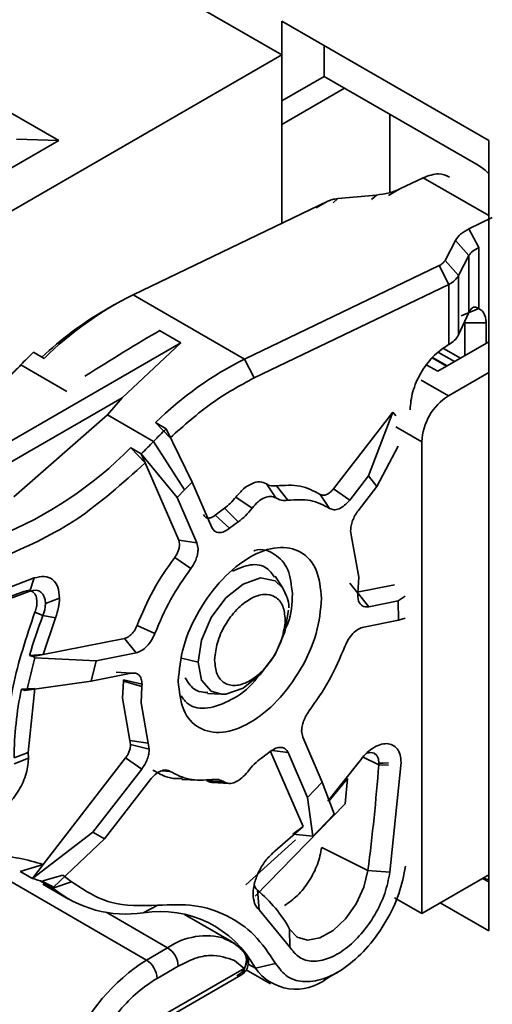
# Model space of a CAD drawing. Header units: millimetres. Extents: x 0 to 420, y 0 to 297.
# Tile 84 of 110: x 308.34 to 310.44, y 114.27 to 118.65. Entities that reach past the tile are written whole.
import ezdxf

# ---------------------------------------------------------------- set-up
doc = ezdxf.new("R2010")
doc.units = ezdxf.units.MM

msp = doc.modelspace()

# ---------------------------------------------------------------- linework, layer by layer
at = {"color": 7, "linetype": 'Continuous', "lineweight": 35}
for p, q in [((307.5554, 119.6117), (309.5006, 118.4888)), ((310.4198, 118.1078), (309.5006, 118.6385)), ((309.5006, 118.6385), (309.5006, 118.4888)), ((309.6891, 118.5296), (309.6891, 118.3935)), ((309.5006, 118.4888), (306.295, 116.6383)), ((307.8271, 118.5024), (308.5106, 118.1078)), ((309.5006, 118.4888), (309.5006, 117.7406)), ((309.6891, 118.3935), (309.5006, 118.2846)), ((310.3727, 117.9989), (309.6891, 118.3935)), ((309.5006, 118.18), (309.7797, 118.3412)), ((309.9811, 117.8772), (309.9811, 118.2249)), ((308.5106, 118.1078), (308.322, 118.1146)), ((308.5106, 118.1078), (308.2749, 117.9717)), ((310.4198, 114.5967), (310.4198, 118.1078)), ((310.0254, 117.8931), (310.1291, 117.943)), ((309.7494, 117.8502), (309.9208, 117.8662)), ((309.9208, 117.8662), (309.8996, 117.8469)), ((310.0254, 117.8931), (309.9743, 117.8638)), ((309.7046, 117.8387), (308.8407, 117.4234)), ((309.6535, 117.8094), (309.7046, 117.8387)), ((309.7283, 117.8309), (309.7494, 117.8502)), ((310.4355, 117.7661), (310.3318, 117.7162)), ((310.3318, 117.7162), (310.375, 117.6325)), ((310.2714, 117.6638), (310.2255, 117.5754)), ((310.3318, 117.5973), (310.2714, 117.6638)), ((310.375, 117.6325), (310.375, 117.3617)), ((310.2859, 117.5089), (310.3318, 117.5973)), ((310.3318, 117.3447), (310.3318, 117.5973)), ((310.1996, 117.5529), (309.3356, 117.1377)), ((310.2428, 117.4692), (310.1996, 117.5529)), ((310.2255, 117.5754), (310.2859, 117.5089)), ((310.2859, 117.2458), (310.2859, 117.5089)), ((310.2428, 117.4692), (309.3788, 117.0539)), ((310.2428, 117.2027), (310.2428, 117.4692)), ((309.3356, 117.1377), (308.8407, 117.4234)), ((308.7579, 117.3796), (308.7108, 117.3524)), ((310.3318, 117.3447), (310.2859, 117.2458)), ((310.375, 117.3617), (310.2972, 117.3299)), ((310.3137, 117.1526), (310.3137, 117.298)), ((310.408, 117.298), (310.408, 117.207)), ((308.9584, 117.2641), (309.0527, 117.2097)), ((309.0527, 117.2097), (307.3593, 116.232)), ((309.0527, 117.2097), (308.7917, 116.9651)), ((310.4198, 117.2138), (310.1932, 117.083)), ((310.2428, 117.2027), (310.2351, 117.1982)), ((310.2428, 117.2027), (310.2353, 117.1983)), ((308.4453, 117.1406), (308.3982, 117.1678)), ((308.3421, 117.1117), (308.5469, 116.9935)), ((309.3788, 117.0539), (309.3356, 117.1377)), ((310.1932, 117.083), (310.145, 117.1109)), ((310.1687, 117.1428), (310.2327, 117.1058)), ((310.4198, 117.0778), (310.2404, 116.9742)), ((308.7917, 116.9651), (307.5502, 116.2484)), ((308.7917, 116.9651), (308.7265, 116.8898)), ((308.3102, 116.5252), (308.7265, 116.8898)), ((308.7265, 116.8898), (308.9314, 116.7715)), ((309.731, 116.5612), (309.9943, 116.902)), ((309.9943, 116.902), (309.8855, 116.6188)), ((309.9943, 116.902), (310.007, 116.8858)), ((308.9874, 116.8277), (308.9403, 116.8549)), ((308.9403, 116.8549), (309.005, 116.7872)), ((309.103, 116.5899), (308.9874, 116.8277)), ((308.9314, 116.7715), (309.0693, 116.5558)), ((310.1225, 116.77), (310.1225, 114.6743)), ((308.8769, 116.7166), (308.8297, 116.7438)), ((308.8297, 116.7438), (308.8944, 116.6761)), ((309.0369, 116.5226), (308.8769, 116.7166)), ((308.8769, 116.7166), (308.8944, 116.6761)), ((309.9228, 116.5709), (310.0181, 116.7501)), ((308.8944, 116.6761), (309.0434, 116.3328)), ((309.103, 116.5899), (309.0693, 116.5558)), ((309.1898, 116.3898), (309.103, 116.5899)), ((309.4739, 116.5204), (309.4323, 116.5829)), ((309.8855, 116.6188), (309.8024, 116.5113)), ((309.9228, 116.5709), (309.8855, 116.6188)), ((309.0693, 116.5558), (309.0369, 116.5226)), ((309.4773, 116.5742), (309.528, 116.5099)), ((309.731, 116.5612), (309.8024, 116.5113)), ((309.8397, 116.4634), (309.9228, 116.5709)), ((309.0369, 116.5226), (309.1242, 116.3215)), ((309.2973, 116.5246), (309.369, 116.475)), ((309.7133, 116.4737), (309.6716, 116.5362)), ((309.2053, 116.4437), (309.2462, 116.4743)), ((309.3076, 116.4147), (309.2462, 116.4743)), ((309.2053, 116.4437), (309.2687, 116.3855)), ((309.3076, 116.4147), (309.2687, 116.3855)), ((309.8109, 116.3484), (309.8063, 116.3748)), ((309.0467, 116.3145), (309.0434, 116.3328)), ((309.0434, 116.3328), (309.1242, 116.3215)), ((309.1242, 116.3215), (309.1292, 116.2941)), ((309.8423, 116.1685), (309.8109, 116.3484)), ((309.0969, 116.2069), (309.0252, 116.2564)), ((308.0626, 116.0381), (308.4019, 116.1649)), ((308.3822, 116.1062), (308.4019, 116.1649)), ((309.5055, 116.119), (309.471, 116.1722)), ((309.8386, 116.0971), (309.8423, 116.1685)), ((308.042, 115.979), (308.3822, 116.1062)), ((308.3553, 116.1051), (308.0456, 115.9894)), ((309.5211, 116.0846), (309.5068, 116.117)), ((309.8386, 116.0971), (309.8031, 116.1413)), ((309.8868, 116.0372), (309.8351, 116.1013)), ((309.8352, 116.1013), (310.0012, 116.1342)), ((308.4509, 116.0513), (308.5139, 116.0754)), ((309.838, 116.0867), (309.8386, 116.0971)), ((310.0168, 116.063), (309.8868, 116.0372)), ((310.0481, 116.0843), (310.0168, 116.063)), ((310.0168, 116.063), (310.0184, 115.9774)), ((308.4401, 115.9975), (308.4045, 116.0127)), ((308.4963, 115.9881), (308.4401, 115.9975)), ((308.4963, 115.9881), (308.4414, 115.8249)), ((309.5158, 115.98), (309.5153, 115.9657)), ((310.0184, 115.9774), (309.8647, 115.9469)), ((310.0184, 115.9774), (310.0486, 115.9867)), ((308.8579, 115.9539), (308.9374, 115.9184)), ((308.4414, 115.8249), (308.802, 115.8965)), ((308.802, 115.8965), (308.8536, 115.8323)), ((308.3809, 115.8211), (308.4414, 115.8249)), ((308.3965, 115.816), (308.3809, 115.8211)), ((308.3965, 115.816), (308.4414, 115.8249)), ((308.4048, 115.8098), (308.3965, 115.816)), ((308.6767, 115.7973), (308.4048, 115.8098)), ((308.6767, 115.7973), (308.6547, 115.707)), ((308.8536, 115.8323), (308.6767, 115.7973)), ((309.0551, 115.8093), (309.1291, 115.791)), ((309.203, 115.8136), (309.2025, 115.7992)), ((308.6547, 115.707), (308.3696, 115.6657)), ((308.6547, 115.707), (308.8315, 115.742)), ((308.7653, 115.7459), (308.8315, 115.742)), ((308.7974, 115.706), (308.7977, 115.7129)), ((308.8802, 115.6925), (308.7977, 115.7129)), ((308.4046, 115.6744), (308.3442, 115.6706)), ((308.3597, 115.6655), (308.3442, 115.6706)), ((308.3597, 115.6655), (308.3696, 115.6657)), ((308.4046, 115.6744), (308.3751, 115.3896)), ((308.7935, 115.6311), (308.7974, 115.706)), ((308.8797, 115.6821), (308.7974, 115.706)), ((308.8797, 115.6821), (308.8759, 115.6107)), ((308.8802, 115.6925), (308.8797, 115.6821)), ((308.8264, 115.4424), (308.7935, 115.6311)), ((309.1704, 115.6514), (309.2337, 115.6481)), ((308.8759, 115.6107), (308.9074, 115.4308)), ((309.5941, 115.4577), (309.589, 115.4851)), ((309.6806, 115.2583), (309.5941, 115.4577)), ((308.8295, 115.4249), (308.8264, 115.4424)), ((308.8264, 115.4424), (308.9074, 115.4308)), ((308.8295, 115.4249), (308.912, 115.4045)), ((308.9074, 115.4308), (308.912, 115.4045)), ((308.3751, 115.3896), (308.3121, 115.3654)), ((308.3124, 115.3385), (308.3753, 115.3641)), ((308.3751, 115.3896), (308.3753, 115.3641)), ((308.3753, 115.3641), (308.3754, 115.3604)), ((308.4414, 114.8924), (308.8072, 115.3658)), ((308.8072, 115.3658), (308.8786, 115.3158)), ((309.4106, 115.3645), (309.4496, 115.3937)), ((309.5954, 115.0601), (309.4505, 115.3942)), ((309.5285, 115.3894), (309.615, 115.1901)), ((308.8786, 115.3158), (308.6619, 115.0354)), ((309.7048, 115.1738), (309.8443, 115.3486)), ((310.0297, 115.3319), (309.9808, 114.8579)), ((310.0302, 115.3448), (310.0297, 115.3319)), ((309.0574, 115.2698), (309.1292, 115.2661)), ((309.7929, 115.2733), (309.7095, 115.1739)), ((309.7821, 115.1621), (309.7929, 115.2733)), ((308.7136, 115.0061), (308.9159, 115.2679)), ((309.2443, 115.2588), (309.1682, 115.2643)), ((309.1942, 115.2558), (309.2659, 115.2521)), ((309.615, 115.1901), (309.6806, 115.2583)), ((309.7336, 115.1166), (309.6806, 115.2583)), ((309.6379, 115.0171), (309.615, 115.1901)), ((309.383, 114.7515), (309.7821, 115.1621)), ((309.4699, 114.9506), (309.5954, 115.0601)), ((309.5954, 115.0601), (309.5496, 115.0261)), ((308.3931, 114.8299), (308.6619, 115.0354)), ((308.6619, 115.0354), (308.7136, 115.0061)), ((309.5496, 115.0261), (309.6379, 115.0171)), ((308.7136, 115.0061), (308.4871, 114.7913)), ((309.5615, 115.0018), (309.3418, 114.8018)), ((309.6782, 114.9678), (309.8832, 114.8652)), ((308.3391, 114.861), (308.4414, 114.8924)), ((308.4414, 114.8924), (308.3931, 114.8299)), ((308.8995, 114.4675), (308.2396, 114.8485)), ((308.3391, 114.861), (308.3931, 114.8299)), ((308.439, 114.8191), (308.5287, 114.8452)), ((308.5287, 114.8452), (308.5674, 114.8156)), ((309.8832, 114.8652), (309.9808, 114.8579)), ((310.1225, 114.6743), (310.4198, 114.8459)), ((308.4394, 114.804), (308.5531, 114.7384)), ((308.4871, 114.7913), (308.4776, 114.7968)), ((308.5674, 114.8156), (308.4842, 114.7869)), ((310.3925, 114.8301), (310.4198, 114.8144)), ((309.3929, 114.7775), (309.4003, 114.6898)), ((308.8859, 114.6773), (308.9505, 114.7107)), ((310.0012, 114.7443), (310.1225, 114.6743)), ((310.204, 114.7213), (310.4198, 114.5967)), ((309.2771, 114.55), (309.069, 114.6701)), ((309.5363, 114.5251), (309.4003, 114.6898)), ((309.5363, 114.5251), (309.5354, 114.6047)), ((309.2528, 114.5585), (309.2334, 114.5684)), ((309.3027, 114.5323), (309.325, 114.5108)), ((308.9938, 114.5219), (308.8995, 114.4675)), ((308.9467, 114.3858), (309.0409, 114.4403)), ((309.2907, 114.4652), (309.3332, 114.4305)), ((309.4728, 114.4525), (309.3833, 114.4314)), ((308.6406, 114.0081), (309.3194, 114.4)), ((308.6544, 114.0386), (309.3332, 114.4305)), ((309.342, 114.4239), (309.4509, 114.361)), ((309.701, 114.3858), (309.7487, 114.4134))]:
    msp.add_line(p, q, dxfattribs=at)
at = {"color": 8, "linetype": 'Continuous', "lineweight": 35}
for p, q in [((310.1291, 117.943), (310.4198, 117.7752)), ((310.3137, 117.298), (310.3109, 117.2996)), ((310.1967, 117.1672), (310.2679, 117.1261)), ((310.2183, 117.1847), (310.2938, 117.1411)), ((310.17, 117.1446), (310.235, 117.1071)), ((310.119, 117.0442), (310.2404, 116.9742)), ((310.0079, 116.8362), (310.1225, 116.77)), ((309.5285, 115.3894), (309.4587, 115.3991)), ((309.862, 115.3694), (309.9317, 115.335)), ((309.9317, 115.335), (309.975, 115.3336)), ((309.005, 115.3056), (308.9703, 115.3081)), ((308.4842, 114.7869), (308.4281, 114.8193)), ((308.7204, 114.6798), (308.9938, 114.5219)), ((309.3833, 114.4314), (309.3513, 114.4498))]:
    msp.add_line(p, q, dxfattribs=at)
at = {"color": 7, "linetype": 'Continuous', "lineweight": 35, "flags": 128}
for points in [[(310.3133, 117.3048), (310.3135, 117.3037), (310.3137, 117.298)], [(310.408, 117.298), (310.3609, 117.298), (310.3302, 117.298), (310.3137, 117.298)], [(308.4509, 116.0513), (308.4497, 116.0672), (308.4459, 116.0812), (308.4398, 116.0928), (308.4315, 116.1017), (308.4212, 116.1077), (308.4094, 116.1104), (308.3962, 116.1099), (308.3822, 116.1062)], [(309.5055, 116.119), (309.5147, 116.1022), (309.5205, 116.0872)], [(309.5299, 116.0224), (309.5147, 115.925), (309.4712, 115.8249), (309.4062, 115.7372), (309.3295, 115.6753), (309.2528, 115.6486), (309.2337, 115.6481)], [(309.932, 115.3423), (309.9295, 115.3616), (309.9223, 115.3767), (309.9108, 115.3863), (309.896, 115.3898), (309.8789, 115.387), (309.8753, 115.3856)], [(309.5354, 114.6047), (309.5687, 114.5692), (309.6152, 114.5558), (309.6702, 114.5661), (309.7282, 114.5989), (309.7835, 114.651), (309.8307, 114.7172), (309.8651, 114.7911), (309.8832, 114.8652)], [(309.2501, 114.5628), (309.2609, 114.5583), (309.2932, 114.5396)]]:
    msp.add_lwpolyline(points, dxfattribs=at)
at = {"color": 8, "linetype": 'Continuous', "lineweight": 35, "flags": 128}
for points in [[(309.1291, 115.791), (309.1443, 115.8884), (309.1878, 115.9886), (309.2528, 116.0763), (309.3295, 116.1381), (309.4062, 116.1648), (309.4712, 116.1522), (309.5055, 116.119)], [(309.2337, 115.6481), (309.1878, 115.6613), (309.1443, 115.7113), (309.1291, 115.791)], [(309.9746, 115.3434), (309.9502, 115.3427), (309.932, 115.3423)]]:
    msp.add_lwpolyline(points, dxfattribs=at)
at = {"color": 7, "linetype": 'Continuous', "lineweight": 35}
for centre, radius, start, end in [((310.2635, 117.8174), 0.2118, 42.4383, 58.9746), ((309.5336, 116.037), 1.5499, 116.5562, 134.5984), ((309.4966, 116.0178), 1.5488, 120.4862, 133.2318), ((310.3991, 117.3132), 0.0743, 143.1626, 154.8977), ((310.1954, 117.2932), 0.1022, 297.6414, 332.3528), ((309.791, 115.7202), 2.0089, 133.8952, 136.1584), ((306.6092, 118.7761), 2.4028, 314.3102, 316.1553), ((310.0286, 115.7513), 1.5499, 116.5562, 134.5984), ((310.3784, 116.7584), 0.2561, 122.6055, 177.3945), ((310.3803, 115.38), 2.0089, 133.8952, 136.1584), ((307.1983, 118.4361), 2.4029, 314.3102, 316.1552), ((307.5862, 117.966), 1.7436, 292.0404, 315.4972), ((308.2984, 116.0542), 0.1526, 338.2074, 358.9119), ((310.4321, 115.2318), 2.1341, 158.9738, 163.9701), ((310.2374, 115.286), 1.9061, 164.0484, 168.5103), ((309.8676, 115.3563), 1.5555, 168.3426, 179.6657), ((300.8195, 116.038), 9.1392, 352.62691, 355.58824), ((309.837, 115.3424), 0.095, 355.5625, 359.9508), ((308.2054, 116.4903), 2.0549, 314.195, 318.0442), ((308.3123, 114.4987), 0.3409, 59.147, 76.285), ((309.4225, 114.8104), 0.0444, 185.9332, 227.9985), ((310.4277, 114.9215), 0.096, 249.8145, 265.2682), ((308.8089, 115.1858), 0.5143, 230.8489, 278.6119), ((309.0101, 114.3166), 0.5991, 28.7496, 50.2934), ((308.961, 114.2032), 0.48, 28.3881, 99.0005), ((308.9386, 114.4356), 0.1025, 2.6046, 57.396), ((309.3603, 113.7435), 0.8582, 122.4742, 157.3521), ((308.8443, 114.3812), 0.1025, 2.6046, 57.396), ((309.3007, 114.4268), 0.0327, 304.8026, 6.5083), ((309.5635, 114.5577), 0.2201, 215.0291, 308.639)]:
    msp.add_arc(centre, radius, start, end, dxfattribs=at)
at = {"color": 8, "linetype": 'Continuous', "lineweight": 35}
msp.add_arc((309.165, 114.2726), 0.3025, 73.6638, 124.4779, dxfattribs=at)
at = {"color": 7, "linetype": 'Continuous', "lineweight": 35}
msp.add_ellipse((308.1808, 116.5699), major_axis=(1.2556, 0.8899), ratio=0.10251, start_param=0.832376, end_param=1.136855, dxfattribs=at)
for points, knots in [([(310.2459, 117.9462), (310.2302, 117.9532), (310.1967, 117.9682), (310.1525, 117.9517), (310.1291, 117.943)], [0, 0, 0, 0, 0.470452, 1, 1, 1, 1]), ([(309.9208, 117.8662), (309.9402, 117.8687), (309.9791, 117.8738), (310.0099, 117.8867), (310.0254, 117.8931)], [0, 0, 0, 0, 0.498737, 1, 1, 1, 1]), ([(309.7046, 117.8387), (309.7112, 117.8414), (309.7244, 117.8469), (309.7411, 117.8491), (309.7494, 117.8502)], [0, 0, 0, 0, 0.49989, 1, 1, 1, 1]), ([(310.3318, 117.7162), (310.3183, 117.7088), (310.2912, 117.6938), (310.278, 117.6738), (310.2714, 117.6638)], [0, 0, 0, 0, 0.497184, 1, 1, 1, 1]), ([(310.375, 117.6325), (310.3653, 117.6274), (310.346, 117.6174), (310.3366, 117.604), (310.3318, 117.5973)], [0, 0, 0, 0, 0.500005, 1, 1, 1, 1]), ([(310.2255, 117.5754), (310.2226, 117.5711), (310.217, 117.5626), (310.2054, 117.5562), (310.1996, 117.5529)], [0, 0, 0, 0, 0.500182, 1, 1, 1, 1]), ([(310.2859, 117.5089), (310.2812, 117.5015), (310.2717, 117.4866), (310.2524, 117.475), (310.2428, 117.4692)], [0, 0, 0, 0, 0.500004, 1, 1, 1, 1]), ([(310.375, 117.3617), (310.3719, 117.3638), (310.3659, 117.3679), (310.3563, 117.3691), (310.3472, 117.3661), (310.3422, 117.3605), (310.3396, 117.3577)], [0, 0, 0, 0, 0.269655, 0.517924, 0.756877, 1, 1, 1, 1]), ([(310.375, 117.3617), (310.3799, 117.3591), (310.3896, 117.3538), (310.3999, 117.3392), (310.4067, 117.3208), (310.4076, 117.3056), (310.408, 117.298)], [0, 0, 0, 0, 0.250001, 0.500001, 0.750001, 1, 1, 1, 1]), ([(310.0702, 116.9125), (310.0726, 116.9389), (310.0776, 116.9917), (310.1158, 117.0767), (310.1703, 117.1522), (310.2135, 117.1829), (310.2351, 117.1982)], [0, 0, 0, 0, 0.250001, 0.5, 0.75, 1, 1, 1, 1]), ([(309.005, 116.7872), (309.0662, 116.8419), (309.1886, 116.9513), (309.3154, 117.0197), (309.3788, 117.0539)], [0, 0, 0, 0, 0.5, 1, 1, 1, 1]), ([(308.8944, 116.6761), (308.7935, 116.5857), (308.5917, 116.4048), (308.3835, 116.3111), (308.2794, 116.2643)], [0, 0, 0, 0, 0.5, 1, 1, 1, 1]), ([(309.2973, 116.5246), (309.3084, 116.5375), (309.3304, 116.5631), (309.3681, 116.5862), (309.4044, 116.5951), (309.423, 116.587), (309.4323, 116.5829)], [0, 0, 0, 0, 0.25, 0.5, 0.75, 1, 1, 1, 1]), ([(309.4323, 116.5829), (309.4389, 116.5794), (309.4522, 116.5725), (309.4689, 116.5736), (309.4773, 116.5742)], [0, 0, 0, 0, 0.500001, 1, 1, 1, 1]), ([(309.4773, 116.5742), (309.5135, 116.5766), (309.5859, 116.5814), (309.643, 116.5512), (309.6716, 116.5362)], [0, 0, 0, 0, 0.4999999, 1, 1, 1, 1]), ([(309.6716, 116.5362), (309.6757, 116.5344), (309.6839, 116.5308), (309.6998, 116.5345), (309.7164, 116.5445), (309.7261, 116.5556), (309.731, 116.5612)], [0, 0, 0, 0, 0.25, 0.5, 0.750001, 1, 1, 1, 1]), ([(309.2462, 116.4743), (309.2552, 116.4813), (309.2733, 116.4952), (309.2893, 116.5148), (309.2973, 116.5246)], [0, 0, 0, 0, 0.5000001, 1, 1, 1, 1]), ([(309.4739, 116.5204), (309.4667, 116.5235), (309.4522, 116.5299), (309.424, 116.5229), (309.3947, 116.505), (309.3776, 116.485), (309.369, 116.475)], [0, 0, 0, 0, 0.25, 0.5, 0.75, 1, 1, 1, 1]), ([(309.528, 116.5099), (309.518, 116.5092), (309.4978, 116.5079), (309.4819, 116.5162), (309.4739, 116.5204)], [0, 0, 0, 0, 0.499999, 1, 1, 1, 1]), ([(309.7133, 116.4737), (309.686, 116.488), (309.6315, 116.5168), (309.5625, 116.5122), (309.528, 116.5099)], [0, 0, 0, 0, 0.5, 1, 1, 1, 1]), ([(309.8024, 116.5113), (309.7951, 116.5029), (309.7804, 116.4861), (309.7555, 116.4712), (309.7316, 116.4655), (309.7194, 116.4709), (309.7133, 116.4737)], [0, 0, 0, 0, 0.25, 0.5, 0.75, 1, 1, 1, 1]), ([(309.369, 116.475), (309.3594, 116.4633), (309.3402, 116.4398), (309.3185, 116.423), (309.3076, 116.4147)], [0, 0, 0, 0, 0.5, 1, 1, 1, 1]), ([(309.8063, 116.3748), (309.8067, 116.3819), (309.8076, 116.3963), (309.8146, 116.4196), (309.8251, 116.4428), (309.8348, 116.4565), (309.8397, 116.4634)], [0, 0, 0, 0, 0.25, 0.499999, 0.749999, 1, 1, 1, 1]), ([(309.1528, 116.4466), (309.1553, 116.4425), (309.1603, 116.4342), (309.1735, 116.4302), (309.1891, 116.4326), (309.1999, 116.44), (309.2053, 116.4437)], [0, 0, 0, 0, 0.250002, 0.500001, 0.75, 1, 1, 1, 1]), ([(309.2687, 116.3855), (309.2605, 116.38), (309.2443, 116.3689), (309.2209, 116.3652), (309.2011, 116.3713), (309.1936, 116.3836), (309.1898, 116.3898)], [0, 0, 0, 0, 0.25, 0.5, 0.75, 1, 1, 1, 1]), ([(309.0252, 116.2564), (309.0283, 116.2609), (309.0346, 116.27), (309.0414, 116.2852), (309.0459, 116.3005), (309.0465, 116.3098), (309.0467, 116.3145)], [0, 0, 0, 0, 0.250001, 0.499998, 0.750002, 1, 1, 1, 1]), ([(309.0409, 115.7059), (309.0457, 115.7568), (309.0553, 115.8585), (309.1289, 116.0233), (309.2341, 116.1657), (309.3591, 116.2666), (309.4842, 116.3101), (309.5894, 116.2891), (309.663, 116.2093), (309.6726, 116.1186), (309.6773, 116.0733)], [0, 0, 0, 0, 0.125, 0.25, 0.375, 0.5, 0.625, 0.75, 0.875, 1, 1, 1, 1]), ([(309.1292, 116.2941), (309.1288, 116.2871), (309.128, 116.273), (309.1212, 116.2501), (309.111, 116.2273), (309.1016, 116.2137), (309.0969, 116.2069)], [0, 0, 0, 0, 0.25, 0.5, 0.75, 1, 1, 1, 1]), ([(309.5477, 116.0937), (309.5437, 116.1326), (309.5357, 116.2105), (309.472, 116.2738), (309.4136, 116.2982), (309.3774, 116.2853), (309.376, 116.2848)], [0, 0, 0, 0, 0.328671, 0.657342, 0.986013, 1, 1, 1, 1]), ([(309.0252, 116.2564), (308.9918, 116.2087), (308.9252, 116.1134), (308.8803, 116.007), (308.8579, 115.9539)], [0, 0, 0, 0, 0.5, 1, 1, 1, 1]), ([(309.0969, 116.2069), (309.0651, 116.1614), (309.0015, 116.0705), (308.9588, 115.9691), (308.9374, 115.9184)], [0, 0, 0, 0, 0.5, 1, 1, 1, 1]), ([(309.2823, 116.1951), (309.3092, 116.2068), (309.3648, 116.2311), (309.4328, 116.2192), (309.4578, 116.1833), (309.4684, 116.1682)], [0, 0, 0, 0, 0.350301, 0.725684, 1, 1, 1, 1]), ([(308.4019, 116.1649), (308.4172, 116.1687), (308.4477, 116.1764), (308.4841, 116.1607), (308.5091, 116.1274), (308.5123, 116.0928), (308.5139, 116.0754)], [0, 0, 0, 0, 0.250001, 0.5, 0.750001, 1, 1, 1, 1]), ([(308.4137, 116.0584), (308.4129, 116.0675), (308.4112, 116.0855), (308.3982, 116.1029), (308.3792, 116.1111), (308.3632, 116.1071), (308.3553, 116.1051)], [0, 0, 0, 0, 0.249999, 0.5, 0.75, 1, 1, 1, 1]), ([(308.4045, 116.0127), (308.4071, 116.0206), (308.4125, 116.0365), (308.4133, 116.0511), (308.4137, 116.0584)], [0, 0, 0, 0, 0.500002, 1, 1, 1, 1]), ([(308.5139, 116.0754), (308.5131, 116.0615), (308.5116, 116.0336), (308.5014, 116.0033), (308.4963, 115.9881)], [0, 0, 0, 0, 0.500001, 1, 1, 1, 1]), ([(309.6773, 116.0733), (309.6726, 116.0224), (309.663, 115.9207), (309.5894, 115.756), (309.4842, 115.6135), (309.3591, 115.5126), (309.2341, 115.4691), (309.1289, 115.4901), (309.0553, 115.5699), (309.0457, 115.6606), (309.0409, 115.7059)], [0, 0, 0, 0, 0.125, 0.25, 0.375, 0.5, 0.625, 0.75, 0.875, 1, 1, 1, 1]), ([(309.203, 115.8136), (309.2065, 115.8376), (309.214, 115.8875), (309.2525, 115.9668), (309.3057, 116.0336), (309.3654, 116.0781), (309.4242, 116.0967), (309.4748, 116.0851), (309.5094, 116.0447), (309.5137, 116.001), (309.5158, 115.98)], [0, 0, 0, 0, 0.120303, 0.25, 0.379697, 0.5, 0.620303, 0.75, 0.879697, 1, 1, 1, 1]), ([(309.5163, 115.9373), (309.5201, 115.9455), (309.5444, 115.9991), (309.5462, 116.0503), (309.5477, 116.0937)], [0, 0, 0, 0, 0.1545582, 1, 1, 1, 1]), ([(309.5321, 116.0324), (309.5321, 116.0325), (309.5337, 116.0498), (309.5288, 116.0675), (309.5221, 116.0823), (309.5211, 116.0846)], [0, 0, 0, 0, 0.005152, 0.84392, 1, 1, 1, 1]), ([(309.8868, 116.0372), (309.8799, 116.0367), (309.8663, 116.0356), (309.8507, 116.0453), (309.8401, 116.0622), (309.8387, 116.0785), (309.838, 116.0867)], [0, 0, 0, 0, 0.250001, 0.499999, 0.749999, 1, 1, 1, 1]), ([(308.4045, 116.0127), (308.3669, 115.9017), (308.2919, 115.6797), (308.2806, 115.4749), (308.2749, 115.3726)], [0, 0, 0, 0, 0.5, 1, 1, 1, 1]), ([(308.802, 115.8965), (308.8074, 115.8982), (308.818, 115.9016), (308.8342, 115.9151), (308.8485, 115.933), (308.8548, 115.9469), (308.8579, 115.9539)], [0, 0, 0, 0, 0.250001, 0.5, 0.750001, 1, 1, 1, 1]), ([(309.5153, 115.9657), (309.5115, 115.9407), (309.5039, 115.8907), (309.4655, 115.8126), (309.4133, 115.7464), (309.3529, 115.7008), (309.2933, 115.6825), (309.2438, 115.6946), (309.2092, 115.7338), (309.2047, 115.7774), (309.2025, 115.7992)], [0, 0, 0, 0, 0.124997, 0.25, 0.375003, 0.5, 0.624996, 0.75, 0.875003, 1, 1, 1, 1]), ([(309.7809, 115.8608), (309.7856, 115.8712), (309.7949, 115.8921), (309.8165, 115.9189), (309.8407, 115.9392), (309.8567, 115.9443), (309.8647, 115.9469)], [0, 0, 0, 0, 0.249999, 0.5, 0.75, 1, 1, 1, 1]), ([(308.9374, 115.9184), (308.9327, 115.908), (308.9234, 115.8871), (308.9018, 115.8603), (308.8776, 115.8401), (308.8616, 115.8349), (308.8536, 115.8323)], [0, 0, 0, 0, 0.250001, 0.5, 0.75, 1, 1, 1, 1]), ([(309.6214, 115.5724), (309.6532, 115.6178), (309.7167, 115.7087), (309.7595, 115.8101), (309.7809, 115.8608)], [0, 0, 0, 0, 0.5, 1, 1, 1, 1]), ([(308.8315, 115.742), (308.8383, 115.7426), (308.852, 115.7436), (308.8676, 115.7339), (308.8782, 115.717), (308.8796, 115.7007), (308.8802, 115.6925)], [0, 0, 0, 0, 0.25, 0.500001, 0.750001, 1, 1, 1, 1]), ([(309.0532, 115.6418), (309.0629, 115.6283), (309.0906, 115.5897), (309.1716, 115.58), (309.2751, 115.6174), (309.3563, 115.6739), (309.3898, 115.7205), (309.3944, 115.7269)], [0, 0, 0, 0, 0.146148, 0.416382, 0.686616, 0.95685, 1, 1, 1, 1]), ([(309.1725, 115.6557), (309.1538, 115.6569), (309.1094, 115.66), (309.0857, 115.6988), (309.0719, 115.7212)], [0, 0, 0, 0, 0.422358, 1, 1, 1, 1]), ([(309.589, 115.4851), (309.5895, 115.4921), (309.5903, 115.5062), (309.5971, 115.5292), (309.6073, 115.5519), (309.6167, 115.5655), (309.6214, 115.5724)], [0, 0, 0, 0, 0.250001, 0.5, 0.750001, 1, 1, 1, 1]), ([(308.8072, 115.3658), (308.8105, 115.3703), (308.8169, 115.3795), (308.824, 115.3949), (308.8286, 115.4105), (308.8292, 115.4201), (308.8295, 115.4249)], [0, 0, 0, 0, 0.250001, 0.499999, 0.749999, 1, 1, 1, 1]), ([(308.912, 115.4045), (308.9116, 115.3973), (308.9107, 115.383), (308.9037, 115.3596), (308.8932, 115.3364), (308.8835, 115.3227), (308.8786, 115.3158)], [0, 0, 0, 0, 0.249999, 0.5, 0.75, 1, 1, 1, 1]), ([(309.4496, 115.3937), (309.4577, 115.3993), (309.474, 115.4103), (309.4974, 115.414), (309.5171, 115.408), (309.5247, 115.3956), (309.5285, 115.3894)], [0, 0, 0, 0, 0.25, 0.5, 0.75, 1, 1, 1, 1]), ([(309.8443, 115.3486), (309.8536, 115.3603), (309.8721, 115.3837), (309.9042, 115.4094), (309.9365, 115.4257), (309.9672, 115.4308), (309.9938, 115.4245), (310.0142, 115.4071), (310.0276, 115.3805), (310.0293, 115.3567), (310.0302, 115.3448)], [0, 0, 0, 0, 0.125, 0.25, 0.375, 0.5, 0.625, 0.750001, 0.875, 1, 1, 1, 1]), ([(308.3754, 115.3604), (308.3748, 115.3486), (308.3735, 115.3252), (308.3636, 115.2869), (308.3483, 115.2487), (308.3277, 115.212), (308.3029, 115.1786), (308.2752, 115.1503), (308.2458, 115.1276), (308.2261, 115.1188), (308.2163, 115.1144)], [0, 0, 0, 0, 0.125, 0.25, 0.375, 0.5, 0.625, 0.75, 0.875, 1, 1, 1, 1]), ([(309.3493, 115.3042), (309.3589, 115.3159), (309.3781, 115.3395), (309.3998, 115.3562), (309.4106, 115.3645)], [0, 0, 0, 0, 0.500001, 1, 1, 1, 1]), ([(308.9159, 115.2679), (308.9232, 115.2763), (308.9379, 115.2931), (308.9628, 115.308), (308.9866, 115.3137), (308.9989, 115.3083), (309.005, 115.3056)], [0, 0, 0, 0, 0.250001, 0.5, 0.75, 1, 1, 1, 1]), ([(309.0594, 115.274), (309.0454, 115.2736), (308.9958, 115.272), (308.9568, 115.2947), (308.9288, 115.3111)], [0, 0, 0, 0, 0.28162, 1, 1, 1, 1]), ([(309.005, 115.3056), (309.0323, 115.2912), (309.0868, 115.2624), (309.1558, 115.267), (309.1903, 115.2693)], [0, 0, 0, 0, 0.5, 1, 1, 1, 1]), ([(309.1903, 115.2693), (309.2003, 115.27), (309.2205, 115.2714), (309.2364, 115.263), (309.2443, 115.2588)], [0, 0, 0, 0, 0.500001, 1, 1, 1, 1]), ([(309.2443, 115.2588), (309.2516, 115.2557), (309.266, 115.2494), (309.2942, 115.2563), (309.3235, 115.2742), (309.3407, 115.2942), (309.3493, 115.3042)], [0, 0, 0, 0, 0.25, 0.5, 0.75, 1, 1, 1, 1]), ([(309.2197, 115.2606), (309.2121, 115.2583), (309.1923, 115.2523), (309.1773, 115.2598), (309.1682, 115.2643)], [0, 0, 0, 0, 0.3881, 1, 1, 1, 1]), ([(309.5123, 114.709), (309.5321, 114.7227), (309.5717, 114.7502), (309.6233, 114.8165), (309.6627, 114.8924), (309.673, 114.9426), (309.6782, 114.9678)], [0, 0, 0, 0, 0.25, 0.500001, 0.750001, 1, 1, 1, 1]), ([(307.9698, 114.8772), (308.0559, 114.9023), (308.228, 114.9525), (308.3703, 114.9124), (308.4414, 114.8924)], [0, 0, 0, 0, 0.5, 1, 1, 1, 1]), ([(309.3733, 114.761), (309.3746, 114.7776), (309.3774, 114.8107), (309.399, 114.8645), (309.4303, 114.9146), (309.4567, 114.9386), (309.4699, 114.9506)], [0, 0, 0, 0, 0.249998, 0.499999, 0.75, 1, 1, 1, 1]), ([(310.0506, 114.8852), (310.0425, 114.8443), (310.0264, 114.7625), (309.9666, 114.6371), (309.8874, 114.5254), (309.7938, 114.4374), (309.6957, 114.3819), (309.6033, 114.3651), (309.5233, 114.3858), (309.4896, 114.4303), (309.4728, 114.4525)], [0, 0, 0, 0, 0.125, 0.25, 0.375, 0.5, 0.625, 0.75, 0.875, 1, 1, 1, 1]), ([(309.9808, 114.8579), (309.9746, 114.8264), (309.9622, 114.7635), (309.9162, 114.6671), (309.8552, 114.5811), (309.7833, 114.5134), (309.7078, 114.4707), (309.6367, 114.4578), (309.5751, 114.4737), (309.5492, 114.5079), (309.5363, 114.5251)], [0, 0, 0, 0, 0.125, 0.250001, 0.375, 0.5, 0.625, 0.75, 0.875, 1, 1, 1, 1]), ([(308.5674, 114.8156), (308.6222, 114.7787), (308.7318, 114.7049), (308.8776, 114.7088), (308.9505, 114.7107)], [0, 0, 0, 0, 0.5, 1, 1, 1, 1]), ([(309.4003, 114.6898), (309.3925, 114.6984), (309.377, 114.7156), (309.3745, 114.7459), (309.3733, 114.761)], [0, 0, 0, 0, 0.499997, 1, 1, 1, 1]), ([(308.9505, 114.7107), (309.0058, 114.7131), (309.1162, 114.7179), (309.2601, 114.6698), (309.3841, 114.5855), (309.4432, 114.4969), (309.4728, 114.4525)], [0, 0, 0, 0, 0.25, 0.5, 0.75, 1, 1, 1, 1]), ([(309.3445, 114.4891), (309.3291, 114.5067), (309.303, 114.5365), (309.2673, 114.5521), (309.2528, 114.5585)], [0, 0, 0, 0, 0.591618, 1, 1, 1, 1]), ([(309.0409, 114.4403), (309.0654, 114.4527), (309.1142, 114.4774), (309.2034, 114.4959), (309.2566, 114.4771), (309.2907, 114.4652)], [0, 0, 0, 0, 0.265103, 0.530001, 1, 1, 1, 1]), ([(309.325, 114.5108), (309.3296, 114.5057), (309.3359, 114.4987), (309.3396, 114.4891), (309.3439, 114.4754), (309.3445, 114.4577), (309.338, 114.4365), (309.3304, 114.4219), (309.3181, 114.4072), (309.3069, 114.4008), (309.301, 114.3974)], [0, 0, 0, 0, 0.167921, 0.2296701, 0.2379153, 0.4985921, 0.5934945, 0.708731, 0.8442556, 1, 1, 1, 1]), ([(309.319, 114.4005), (309.325, 114.4044), (309.3383, 114.4131), (309.35, 114.4344), (309.3538, 114.4569), (309.3514, 114.4737), (309.348, 114.4822), (309.3469, 114.4849)], [0, 0, 0, 0, 0.21651, 0.484611, 0.71975, 0.909412, 1, 1, 1, 1]), ([(309.3332, 114.4305), (309.3376, 114.4379), (309.3464, 114.4526), (309.3484, 114.4764), (309.3418, 114.4977), (309.3306, 114.5065), (309.325, 114.5108)], [0, 0, 0, 0, 0.249996, 0.499992, 0.749994, 1, 1, 1, 1]), ([(308.6544, 114.0386), (308.6722, 114.075), (308.7077, 114.1478), (308.78, 114.2453), (308.8605, 114.3295), (308.918, 114.3671), (308.9467, 114.3858)], [0, 0, 0, 0, 0.250093, 0.500005, 0.750097, 1, 1, 1, 1])]:
    msp.add_open_spline(points, degree=3, knots=knots, dxfattribs=at)

doc.saveas('drawing.dxf')
